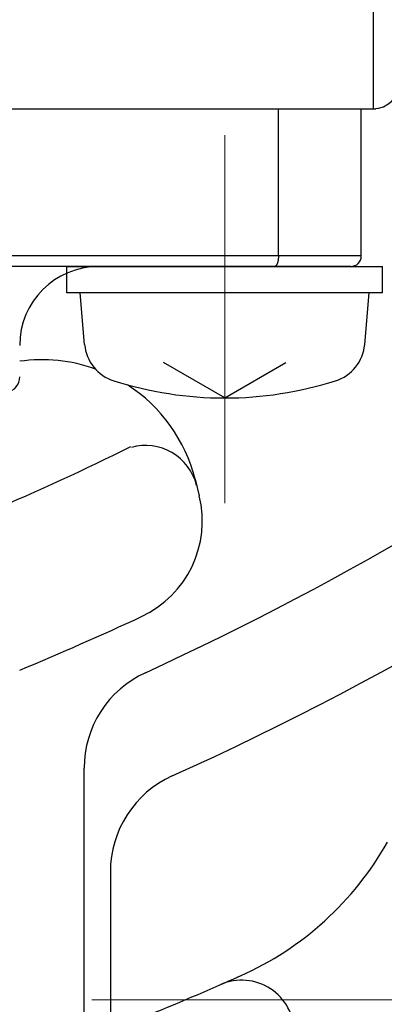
# Model space of a CAD drawing. Header units: millimetres. Extents: x 0 to 1076, y 0 to 742.
# Tile 44 of 125: x 172 to 179, y 428 to 447. Entities that reach past the tile are written whole.
import ezdxf

# ---------------------------------------------------------------- set-up
doc = ezdxf.new("R2010")
doc.units = ezdxf.units.MM
doc.header["$LTSCALE"] = 0.454724
doc.linetypes.add('CENTER', pattern=[50.8, 31.75, -6.35, 6.35, -6.35])
doc.layers.add('NoLayerName_001', color=7, linetype='Continuous')
doc.layers.add('NoLayerName_002', color=7, linetype='Continuous')
doc.styles.get("Standard").update_dxf_attribs({"font": 'txt', "bigfont": 'extfont2'})
doc.dimstyles.get("Standard").update_dxf_attribs({"dimtxt": 2.5, "dimasz": 2.5, "dimexe": 1, "dimexo": 1, "dimtad": 1, "dimdec": 3, "dimzin": 0, "dimdsep": 46, "dimtxsty": 'Standard', "dimcen": 2.5, "dimadec": 3, "dimazin": 0, "dimtfac": 0.75, "dimtdec": 3, "dimtmove": 0, "dimatfit": 3, "dimfxl": 1, "dimarcsym": 0})

# ---------------------------------------------------------------- blocks, each defined once
blk = doc.blocks.new('_OPEN30')
at = {"color": 0, "linetype": 'ByBlock', "lineweight": -2}
for p, q in [((-1, 0.267949), (0, 0)), ((0, 0), (-1, -0.267949)), ((0, 0), (-1, 0))]:
    blk.add_line(p, q, dxfattribs=at)
blk = doc.blocks.new('*D118')
at = {"layer": 'Defpoints', "color": 0}
for p in [(200.985, 487.5), (232.693, 487.5), (170.65, 428.55)]:
    blk.add_point(p, dxfattribs=at)
at = {"layer": 'NoLayerName_002', "color": 0, "linetype": 'Continuous', "lineweight": 13}
for p, q in [((203.485, 487.5), (235.193, 487.5)), ((232.693, 432.3), (232.693, 483.75)), ((173.15, 428.55), (235.193, 428.55))]:
    blk.add_line(p, q, dxfattribs=at)
at = {"layer": 'NoLayerName_002', "color": 0, "lineweight": 13, "xscale": 3.75, "yscale": 3.75, "zscale": 3.75}
for p, rotation in [((232.693, 487.5), 90), ((232.693, 428.55), 270)]:
    blk.add_blockref('_OPEN30', p, dxfattribs=dict(at, rotation=rotation))
at = {"layer": 'NoLayerName_002', "color": 0, "lineweight": 13, "insert": (225.009, 458.025), "char_height": 8.75, "attachment_point": 5, "rotation": 90}
blk.add_mtext('\\W0.8000;５９', dxfattribs=at)

msp = doc.modelspace()

# ---------------------------------------------------------------- linework, layer by layer
at = {"layer": 'NoLayerName_001', "color": 7, "linetype": 'Continuous', "lineweight": 25}
for p, q in [((178.5, 461.6204), (178.5, 445.4999)), ((153, 445.4999), (178.5504, 445.4999)), ((172.6752, 442.4999), (178.6752, 442.4999)), ((172.6752, 441.9999), (172.6752, 442.4999)), ((178.6752, 441.9999), (178.6752, 442.4999)), ((178.6752, 441.9999), (172.6752, 441.9999)), ((173.0111, 441.018), (172.9252, 441.9999)), ((178.3393, 441.018), (178.4252, 441.9999)), ((175.6752, 439.9999), (174.5123, 440.6713)), ((175.6752, 439.9999), (176.8381, 440.6713)), ((175.1116, 438.4525), (175.1897, 438.1393)), ((173, 417.4909), (173, 432.9564)), ((173.5, 430.9867), (173.5, 427.2941))]:
    msp.add_line(p, q, dxfattribs=at)
at = {"layer": 'NoLayerName_001', "color": 60, "linetype": 'Continuous', "lineweight": 25}
for p, q in [((153.2752, 445.4999), (178.2752, 445.4999)), ((176.6981, 442.6999), (176.6981, 445.4999)), ((178.2752, 442.6999), (178.2752, 445.4999)), ((178.2752, 442.6999), (167.1495, 442.6999)), ((178.0752, 442.4999), (167.1495, 442.4999))]:
    msp.add_line(p, q, dxfattribs=at)
at = {"layer": 'NoLayerName_001', "color": 4, "linetype": 'CENTER', "lineweight": 13}
msp.add_line((175.6752, 444.9999), (175.6752, 437.9999), dxfattribs=at)
at = {"layer": 'NoLayerName_001', "color": 7, "linetype": 'Continuous', "lineweight": 25}
for centre, radius, start, end in [((150, 487.5), 60, 294.285917, 321.339192), ((150, 487.5), 60, 294.285917, 321.339192), ((150, 487.5), 58, 294.624318, 319.679644), ((178.5, 445.9999), 0.5, 270, 0), ((173.8081, 441.0878), 0.8, 185, 252.47322), ((177.5423, 441.0878), 0.8, 287.52678, 355), ((172.2007, 437.7267), 3, 70.21774, 98.15407), ((175.6752, 446.9999), 7, 252.47322, 287.52678), ((172.2007, 437.7267), 3, 14, 57.21323), ((150, 487.5), 54, 293.14498, 296.26065), ((174.17, 438.0954), 1, 14, 105.66418), ((173.2491, 437.6554), 2, 295.00584, 14), ((150, 487.5), 57, 292.45892, 295.00584), ((175, 432.9564), 2, 114.62432, 180), ((175.5, 430.9867), 2, 114.28592, 180), ((175.5, 430.9867), 2, 114.28592, 180), ((173.5403, 434.4919), 6, 293.94544, 330.65038), ((150, 487.5), 64, 292.143221, 293.945442), ((150, 487.5), 64, 293.578178, 293.945442), ((176, 427.9265), 1, 0, 113.57818)]:
    msp.add_arc(centre, radius, start, end, dxfattribs=at)
at = {"layer": 'NoLayerName_001', "color": 60, "linetype": 'Continuous', "lineweight": 25}
for centre, radius, start, end in [((178.0752, 442.6999), 0.2, 270, 0), ((173.2752, 440.9999), 1.5, 90, 180), ((171.4752, 440.3999), 0.3, 282.37347, 0)]:
    msp.add_arc(centre, radius, start, end, dxfattribs=at)
at = {"layer": 'NoLayerName_001', "color": 4, "linetype": 'CENTER', "lineweight": 13}
msp.add_arc((150, 487.5), 68, 293.677408, 306.322598, dxfattribs=at)
at = {"layer": 'NoLayerName_001', "color": 7, "linetype": 'Continuous', "lineweight": 25}
for points, knots in [([(176.6981, 442.6999), (176.6981, 442.6982), (176.6981, 442.6949), (176.698, 442.6898), (176.6979, 442.6848), (176.6977, 442.6797), (176.6975, 442.6747), (176.6973, 442.6696), (176.697, 442.6646), (176.6966, 442.6595), (176.6962, 442.6545), (176.6957, 442.6495), (176.6952, 442.6445), (176.6946, 442.6394), (176.694, 442.6344), (176.6933, 442.6294), (176.6926, 442.6244), (176.6918, 442.6194), (176.6909, 442.6145), (176.69, 442.6095), (176.689, 442.6045), (176.688, 442.5996), (176.6869, 442.5947), (176.6857, 442.5898), (176.6844, 442.5849), (176.6831, 442.58), (176.6817, 442.5751), (176.6802, 442.5703), (176.6786, 442.5655), (176.677, 442.5608), (176.6752, 442.556), (176.6733, 442.5514), (176.6713, 442.5467), (176.6692, 442.5421), (176.6669, 442.5376), (176.6645, 442.5332), (176.6619, 442.5288), (176.6591, 442.5246), (176.6562, 442.5205), (176.653, 442.5165), (176.6507, 442.5141), (176.6495, 442.5129)], [0, 0, 0, 0, 0.00504769, 0.01009709, 0.01514791, 0.02019983, 0.02525261, 0.03030597, 0.0353597, 0.04041358, 0.04546743, 0.05052108, 0.05557441, 0.06062729, 0.06567964, 0.0707314, 0.07578253, 0.08083302, 0.08588284, 0.09093196, 0.09598043, 0.10102839, 0.10607612, 0.11112397, 0.11617244, 0.12122166, 0.12627115, 0.13132056, 0.13636989, 0.14141945, 0.14646989, 0.15152166, 0.15657353, 0.1616247, 0.16667554, 0.17172767, 0.17678339, 0.18184003, 0.18689505, 0.1919513, 0.19701749, 0.19701749, 0.19701749, 0.19701749]), ([(176.6495, 442.5129), (176.6483, 442.5117), (176.6459, 442.5093), (176.6418, 442.5063), (176.6375, 442.5036), (176.6328, 442.5016), (176.6279, 442.5002), (176.6245, 442.5001), (176.6228, 442.4999)], [0, 0, 0, 0, 0.005072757, 0.010138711, 0.015210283, 0.020314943, 0.025412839, 0.030469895, 0.030469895, 0.030469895, 0.030469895])]:
    msp.add_open_spline(points, degree=3, knots=knots, dxfattribs=at)

# ---------------------------------------------------------------- dimensions: what is measured, and where the dimension line sits
at = {"layer": 'NoLayerName_002', "color": 3, "linetype": 'Continuous', "lineweight": 13}
dim = msp.add_linear_dim(base=(232.6932, 487.5), p1=(170.65, 428.55), p2=(200.9853, 487.5), angle=90, text='\\W0.8000;５９', dimstyle='Standard', override={"dimtxt": 8.75, "dimasz": 3.75, "dimexe": 2.5, "dimexo": 2.5, "dimgap": 2.5, "dimzin": 8, "dimblk": 'OPEN30', "dimclrd": 0, "dimclre": 0, "dimclrt": 0, "dimtp": 0, "dimtm": 0, "dimlwd": 13, "dimlwe": 13}, dxfattribs=at)
dim.commit()
dim.dimension.update_dxf_attribs({"geometry": '*D118', "text_midpoint": (232.6932, 458.025), "dimtype": 160})

doc.saveas('drawing.dxf')
